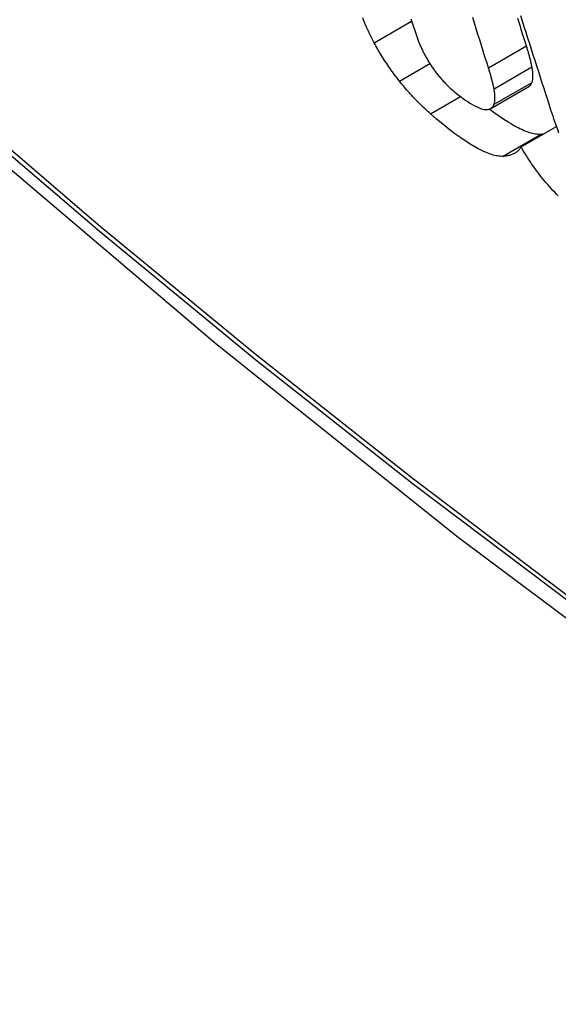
# Model space of a CAD drawing. Header units: inches. Extents: x 435.6 to 512.6, y 167.3 to 237.6.
# Tile 74 of 115: x 474.4565 to 474.5395, y 201.1704 to 201.322. Entities that reach past the tile are written whole.
import ezdxf

# ---------------------------------------------------------------- set-up
doc = ezdxf.new("R2010")
doc.units = ezdxf.units.IN
doc.header["$MEASUREMENT"] = 0
doc.layers.add('Visible Edges(ANSI)', color=7, linetype='Continuous', lineweight=25)
doc.layers.add('Visible Tangent Edges(ANSI)', color=7, linetype='Continuous', lineweight=25)

msp = doc.modelspace()

# ---------------------------------------------------------------- linework, layer by layer
at = {"layer": 'Visible Edges(ANSI)'}
for p, q in [((474.52905, 201.30831), (474.5349, 201.31167)), ((474.53372, 201.3024), (474.53916, 201.30553))]:
    msp.add_line(p, q, dxfattribs=at)
at = {"layer": 'Visible Edges(ANSI)', "flags": 128}
for points in [[(474.37762, 201.37025), (474.41343, 201.33612), (474.44981, 201.30339), (474.4867, 201.27211), (474.52405, 201.24233), (474.56182, 201.21411), (474.59997, 201.18749), (474.63844, 201.16253), (474.67718, 201.13928), (474.71617, 201.11777), (474.75534, 201.09808), (474.79467, 201.08023), (474.8341, 201.06428), (474.87359, 201.05028), (474.9131, 201.03828), (474.95257, 201.02834), (474.99197, 201.02051)], [(474.51109, 201.31843), (474.51093, 201.31873), (474.51078, 201.31903), (474.51062, 201.31933), (474.51048, 201.31963), (474.51033, 201.31993), (474.51019, 201.32022), (474.51006, 201.32052), (474.50992, 201.32081), (474.5098, 201.3211), (474.50967, 201.32139), (474.50955, 201.32168), (474.50943, 201.32197), (474.50932, 201.32225)], [(474.5287, 201.31457), (474.52843, 201.31543), (474.52816, 201.31628), (474.52789, 201.31714), (474.52762, 201.318), (474.52735, 201.31886), (474.52708, 201.31972), (474.52681, 201.32058), (474.52654, 201.32144), (474.52627, 201.3223)], [(474.53455, 201.31794), (474.5344, 201.31841), (474.53425, 201.31887), (474.5341, 201.31934), (474.53396, 201.31981), (474.53381, 201.32027), (474.53366, 201.32074), (474.53351, 201.32121), (474.53336, 201.32168), (474.53322, 201.32214)], [(474.53362, 201.32264), (474.53389, 201.32178), (474.53417, 201.32091), (474.53444, 201.32004), (474.53472, 201.31918), (474.535, 201.31831), (474.53527, 201.31745), (474.53555, 201.31658), (474.53583, 201.31572), (474.53611, 201.31486), (474.53638, 201.31399), (474.53666, 201.31313), (474.53694, 201.31227), (474.53722, 201.31141), (474.5375, 201.31055), (474.53778, 201.30969), (474.53805, 201.30883), (474.53833, 201.30797)], [(474.51674, 201.32209), (474.51679, 201.32194), (474.51684, 201.3218), (474.51688, 201.32165), (474.51693, 201.3215), (474.51698, 201.32135), (474.51703, 201.3212), (474.51708, 201.32105), (474.51713, 201.3209), (474.51718, 201.32075), (474.51723, 201.3206), (474.51728, 201.32045), (474.51733, 201.32029), (474.51739, 201.32014), (474.51744, 201.31999), (474.51749, 201.31984), (474.51755, 201.31969), (474.5176, 201.31953), (474.51766, 201.31938), (474.51771, 201.31923), (474.51777, 201.31907), (474.51783, 201.31892)], [(474.51499, 201.31251), (474.5148, 201.31276), (474.51461, 201.313), (474.51442, 201.31324), (474.51424, 201.31349), (474.51406, 201.31373), (474.51388, 201.31398), (474.5137, 201.31423), (474.51353, 201.31447), (474.51336, 201.31472), (474.51319, 201.31497), (474.51302, 201.31522), (474.51286, 201.31546), (474.51269, 201.31571), (474.51254, 201.31596), (474.51238, 201.31621), (474.51223, 201.31646), (474.51208, 201.31671), (474.51193, 201.31696), (474.51178, 201.3172), (474.51164, 201.31745), (474.5115, 201.3177), (474.51136, 201.31794), (474.51123, 201.31818), (474.51109, 201.31843)], [(474.51783, 201.31892), (474.51788, 201.31879), (474.51793, 201.31866), (474.51798, 201.31852), (474.51803, 201.31839), (474.51809, 201.31825), (474.51814, 201.31812), (474.5182, 201.31798), (474.51826, 201.31784), (474.51832, 201.31771), (474.51839, 201.31757), (474.51845, 201.31743), (474.51852, 201.31729), (474.51859, 201.31714), (474.51866, 201.317), (474.51873, 201.31686), (474.5188, 201.31672), (474.51888, 201.31657), (474.51895, 201.31643), (474.51903, 201.31628), (474.51911, 201.31613), (474.5192, 201.31599), (474.51928, 201.31584), (474.51937, 201.31569), (474.51946, 201.31554)], [(474.5354, 201.3147), (474.53537, 201.31483), (474.53534, 201.31496), (474.53532, 201.31508), (474.53529, 201.31521), (474.53526, 201.31534), (474.53523, 201.31547), (474.5352, 201.31561), (474.53517, 201.31574), (474.53513, 201.31587), (474.5351, 201.316), (474.53507, 201.31614), (474.53503, 201.31627), (474.535, 201.31641), (474.53496, 201.31654), (474.53492, 201.31668), (474.53488, 201.31682), (474.53485, 201.31696), (474.53481, 201.31709), (474.53477, 201.31723), (474.53472, 201.31737), (474.53468, 201.31751), (474.53464, 201.31765), (474.53459, 201.3178), (474.53455, 201.31794)], [(474.51946, 201.31554), (474.51954, 201.31541), (474.51962, 201.31527), (474.51971, 201.31514), (474.5198, 201.315), (474.51988, 201.31487), (474.51998, 201.31474), (474.52007, 201.3146), (474.52016, 201.31447), (474.52026, 201.31433), (474.52036, 201.3142), (474.52045, 201.31406), (474.52056, 201.31393), (474.52066, 201.3138), (474.52076, 201.31367), (474.52086, 201.31353), (474.52097, 201.3134), (474.52108, 201.31328), (474.52118, 201.31315), (474.52129, 201.31302), (474.5214, 201.31289), (474.52151, 201.31277), (474.52162, 201.31264), (474.52173, 201.31252), (474.52185, 201.3124)], [(474.52955, 201.31133), (474.52952, 201.31146), (474.5295, 201.31159), (474.52947, 201.31172), (474.52944, 201.31185), (474.52941, 201.31198), (474.52938, 201.31211), (474.52935, 201.31224), (474.52932, 201.31237), (474.52929, 201.3125), (474.52925, 201.31264), (474.52922, 201.31277), (474.52919, 201.31291), (474.52915, 201.31304), (474.52911, 201.31318), (474.52908, 201.31331), (474.52904, 201.31345), (474.529, 201.31359), (474.52896, 201.31373), (474.52892, 201.31387), (474.52888, 201.31401), (474.52883, 201.31415), (474.52879, 201.31429), (474.52875, 201.31443), (474.5287, 201.31457)], [(474.53541, 201.31233), (474.53543, 201.31241), (474.53546, 201.31249), (474.53547, 201.31257), (474.53549, 201.31265), (474.53551, 201.31273), (474.53552, 201.31282), (474.53553, 201.31291), (474.53554, 201.313), (474.53554, 201.31309), (474.53555, 201.31319), (474.53555, 201.31328), (474.53555, 201.31338), (474.53555, 201.31348), (474.53554, 201.31358), (474.53554, 201.31369), (474.53553, 201.31379), (474.53552, 201.3139), (474.53551, 201.31401), (474.53549, 201.31412), (474.53548, 201.31423), (474.53546, 201.31435), (474.53544, 201.31446), (474.53542, 201.31458), (474.5354, 201.3147)], [(474.51975, 201.30749), (474.51955, 201.30767), (474.51934, 201.30786), (474.51914, 201.30805), (474.51893, 201.30824), (474.51873, 201.30843), (474.51852, 201.30863), (474.51832, 201.30883), (474.51811, 201.30903), (474.51791, 201.30923), (474.51771, 201.30944), (474.51751, 201.30965), (474.51731, 201.30986), (474.51711, 201.31007), (474.51691, 201.31028), (474.51671, 201.31049), (474.51652, 201.31071), (474.51632, 201.31093), (474.51613, 201.31115), (474.51594, 201.31137), (474.51575, 201.3116), (474.51556, 201.31182), (474.51537, 201.31205), (474.51518, 201.31228), (474.51499, 201.31251)], [(474.52185, 201.3124), (474.52208, 201.31215), (474.52232, 201.31191), (474.52256, 201.31167), (474.5228, 201.31145), (474.52305, 201.31123), (474.52329, 201.31102), (474.52353, 201.31082), (474.52376, 201.31063), (474.524, 201.31044), (474.52424, 201.31026), (474.52447, 201.31008), (474.52471, 201.30991), (474.52495, 201.30974), (474.52522, 201.30955), (474.52552, 201.30936), (474.52584, 201.30915), (474.52616, 201.30895), (474.5265, 201.30876), (474.52684, 201.30859), (474.52716, 201.30844), (474.52747, 201.30831), (474.52776, 201.30822), (474.52804, 201.30816), (474.52829, 201.30814)], [(474.5349, 201.31167), (474.53493, 201.31169), (474.53496, 201.31171), (474.53499, 201.31173), (474.53501, 201.31175), (474.53504, 201.31177), (474.53507, 201.31179), (474.53509, 201.31182), (474.53512, 201.31184), (474.53514, 201.31186), (474.53516, 201.31189), (474.53519, 201.31192), (474.53521, 201.31194), (474.53523, 201.31197), (474.53525, 201.312), (474.53527, 201.31203), (474.53529, 201.31206), (474.5353, 201.31209), (474.53532, 201.31212), (474.53534, 201.31216), (474.53535, 201.31219), (474.53537, 201.31222), (474.53538, 201.31226), (474.5354, 201.3123), (474.53541, 201.31233)], [(474.52956, 201.30896), (474.52959, 201.30904), (474.52961, 201.30912), (474.52963, 201.3092), (474.52964, 201.30928), (474.52966, 201.30936), (474.52967, 201.30945), (474.52968, 201.30954), (474.52969, 201.30963), (474.52969, 201.30972), (474.5297, 201.30982), (474.5297, 201.30991), (474.5297, 201.31001), (474.5297, 201.31011), (474.52969, 201.31022), (474.52969, 201.31032), (474.52968, 201.31043), (474.52967, 201.31053), (474.52966, 201.31064), (474.52964, 201.31075), (474.52963, 201.31087), (474.52961, 201.31098), (474.52959, 201.3111), (474.52957, 201.31121), (474.52955, 201.31133)], [(474.52829, 201.30814), (474.52837, 201.30814), (474.52844, 201.30814), (474.52852, 201.30815), (474.52859, 201.30815), (474.52866, 201.30817), (474.52873, 201.30818), (474.5288, 201.3082), (474.52886, 201.30822), (474.52893, 201.30824), (474.52899, 201.30827), (474.52904, 201.3083), (474.5291, 201.30833), (474.52915, 201.30837), (474.5292, 201.30841), (474.52925, 201.30845), (474.52929, 201.3085), (474.52934, 201.30855), (474.52938, 201.3086), (474.52941, 201.30865), (474.52945, 201.30871), (474.52948, 201.30877), (474.52951, 201.30883), (474.52954, 201.3089), (474.52956, 201.30896)], [(474.53086, 201.30094), (474.53068, 201.30094), (474.53048, 201.30095), (474.53029, 201.30097), (474.53008, 201.301), (474.52987, 201.30103), (474.52966, 201.30108), (474.52944, 201.30114), (474.52921, 201.3012), (474.52898, 201.30128), (474.52874, 201.30136), (474.5285, 201.30146), (474.52825, 201.30156), (474.52795, 201.30169), (474.52758, 201.30187), (474.52713, 201.3021), (474.52659, 201.3024), (474.52597, 201.30278), (474.52526, 201.30323), (474.52445, 201.30378), (474.52354, 201.30442), (474.52261, 201.30512), (474.52166, 201.30587), (474.52071, 201.30666), (474.51975, 201.30749)], [(474.53671, 201.30431), (474.53653, 201.30431), (474.53633, 201.30432), (474.53613, 201.30434), (474.53593, 201.30437), (474.53571, 201.3044), (474.5355, 201.30445), (474.53527, 201.30451), (474.53504, 201.30458), (474.53481, 201.30465), (474.53457, 201.30474), (474.53432, 201.30483), (474.53407, 201.30494), (474.53382, 201.30505), (474.53355, 201.30518), (474.53329, 201.30531), (474.53302, 201.30545), (474.53274, 201.3056), (474.53247, 201.30575), (474.53219, 201.30592), (474.53183, 201.30613), (474.5313, 201.30647), (474.53059, 201.30694), (474.52972, 201.30755), (474.52883, 201.30821)], [(474.53833, 201.30797), (474.53838, 201.30784), (474.53842, 201.3077), (474.53847, 201.30757), (474.53851, 201.30743), (474.53856, 201.30729), (474.5386, 201.30716), (474.53865, 201.30702), (474.53869, 201.30689), (474.53874, 201.30675), (474.53878, 201.30661), (474.53883, 201.30648), (474.53888, 201.30634), (474.53892, 201.3062), (474.53897, 201.30606), (474.53902, 201.30593), (474.53907, 201.30579), (474.53912, 201.30565), (474.53916, 201.30551), (474.53921, 201.30538), (474.53926, 201.30524), (474.53931, 201.3051), (474.53936, 201.30496), (474.53941, 201.30482), (474.53946, 201.30468)], [(474.53709, 201.30434), (474.53707, 201.30434), (474.53706, 201.30433), (474.53704, 201.30433), (474.53703, 201.30433), (474.53701, 201.30433), (474.537, 201.30433), (474.53698, 201.30433), (474.53697, 201.30433), (474.53695, 201.30432), (474.53693, 201.30432), (474.53692, 201.30432), (474.5369, 201.30432), (474.53689, 201.30432), (474.53687, 201.30432), (474.53686, 201.30432), (474.53684, 201.30432), (474.53682, 201.30432), (474.53681, 201.30432), (474.53679, 201.30432), (474.53678, 201.30431), (474.53676, 201.30431), (474.53675, 201.30431), (474.53673, 201.30431), (474.53671, 201.30431)], [(474.53946, 201.30468), (474.5395, 201.30455)], [(474.53372, 201.3024), (474.53365, 201.30228), (474.53357, 201.30216), (474.53349, 201.30205), (474.53341, 201.30195), (474.53332, 201.30185), (474.53322, 201.30176), (474.53313, 201.30168), (474.53302, 201.30159), (474.53292, 201.30152), (474.53281, 201.30145), (474.53269, 201.30138), (474.53257, 201.30132), (474.53245, 201.30126), (474.53232, 201.30121), (474.53219, 201.30116), (474.53206, 201.30112), (474.53192, 201.30108), (474.53178, 201.30105), (474.53164, 201.30102), (474.53149, 201.301), (474.53134, 201.30098), (474.53118, 201.30096), (474.53102, 201.30095), (474.53086, 201.30094)], [(474.53946, 201.29484), (474.53918, 201.29513), (474.5389, 201.29541), (474.53863, 201.2957), (474.53835, 201.296), (474.53808, 201.2963), (474.53782, 201.2966), (474.53755, 201.29691), (474.53729, 201.29722), (474.53703, 201.29754), (474.53678, 201.29786), (474.53653, 201.29818), (474.53628, 201.2985), (474.53604, 201.29883), (474.53581, 201.29915), (474.53558, 201.29948), (474.53535, 201.2998), (474.53513, 201.30013), (474.53491, 201.30046), (474.5347, 201.30078), (474.5345, 201.30111), (474.5343, 201.30143), (474.5341, 201.30175), (474.53391, 201.30208), (474.53372, 201.3024)]]:
    msp.add_lwpolyline(points, dxfattribs=at)
at = {"layer": 'Visible Edges(ANSI)'}
msp.add_ellipse((474.61984, 201.57793), major_axis=(0.15718, -0.27294), ratio=0.578093, start_param=2.362013, end_param=7.062765, dxfattribs=at)
msp.add_ellipse((474.61636, 201.57592), major_axis=(0.15963, -0.2772), ratio=0.578093, dxfattribs=at)
at = {"layer": 'Visible Tangent Edges(ANSI)'}
for p, q in [((474.51109, 201.31843), (474.51685, 201.32174)), ((474.5287, 201.31457), (474.53455, 201.31794)), ((474.51499, 201.31251), (474.51967, 201.31521)), ((474.52955, 201.31133), (474.5354, 201.3147)), ((474.52956, 201.30896), (474.53541, 201.31233)), ((474.51975, 201.30749), (474.52438, 201.31015)), ((474.53086, 201.30094), (474.53671, 201.30431))]:
    msp.add_line(p, q, dxfattribs=at)
at = {"layer": 'Visible Tangent Edges(ANSI)', "flags": 128}
for points in [[(474.37419, 201.3753), (474.39747, 201.35292), (474.421, 201.33113), (474.44476, 201.30997), (474.46872, 201.28946), (474.49285, 201.26962), (474.51713, 201.25049), (474.54152, 201.23208), (474.566, 201.21442), (474.59054, 201.19752), (474.6151, 201.1814), (474.63966, 201.16609), (474.66422, 201.15157), (474.68877, 201.13785), (474.71331, 201.12492), (474.73782, 201.1128), (474.76228, 201.10151), (474.78666, 201.09104), (474.81092, 201.08143), (474.83506, 201.07266), (474.85908, 201.06475), (474.88294, 201.05769), (474.90663, 201.0515)], [(474.90527, 201.05316), (474.88168, 201.05928), (474.85792, 201.06625), (474.834, 201.07409), (474.80994, 201.08279), (474.78577, 201.09234), (474.76147, 201.10274), (474.73709, 201.11398), (474.71265, 201.12604), (474.68817, 201.13892), (474.66369, 201.15261), (474.63919, 201.16709), (474.61469, 201.18238), (474.59018, 201.19847), (474.5657, 201.21535), (474.54127, 201.233), (474.51693, 201.2514), (474.49271, 201.27052), (474.46864, 201.29034), (474.44474, 201.31083), (474.42105, 201.33198), (474.39759, 201.35374), (474.37437, 201.3761)]]:
    msp.add_lwpolyline(points, dxfattribs=at)
at = {"layer": 'Visible Tangent Edges(ANSI)'}
for centre, major_axis, start_param, end_param in [((474.61885, 201.57736), (-0.17285, 0.30015), 5.049711, 10.658253), ((474.6188, 201.57733), (0.1503, -0.261), 4.099688, 6.899754)]:
    msp.add_ellipse(centre, major_axis=major_axis, ratio=0.578093, start_param=start_param, end_param=end_param, dxfattribs=at)
for centre, major_axis in [((474.61944, 201.5777), (-0.17078, 0.29656)), ((474.61647, 201.57598), (0.16238, -0.28198)), ((474.61636, 201.57592), (-0.16178, 0.28094))]:
    msp.add_ellipse(centre, major_axis=major_axis, ratio=0.578093, dxfattribs=at)

doc.saveas('drawing.dxf')
